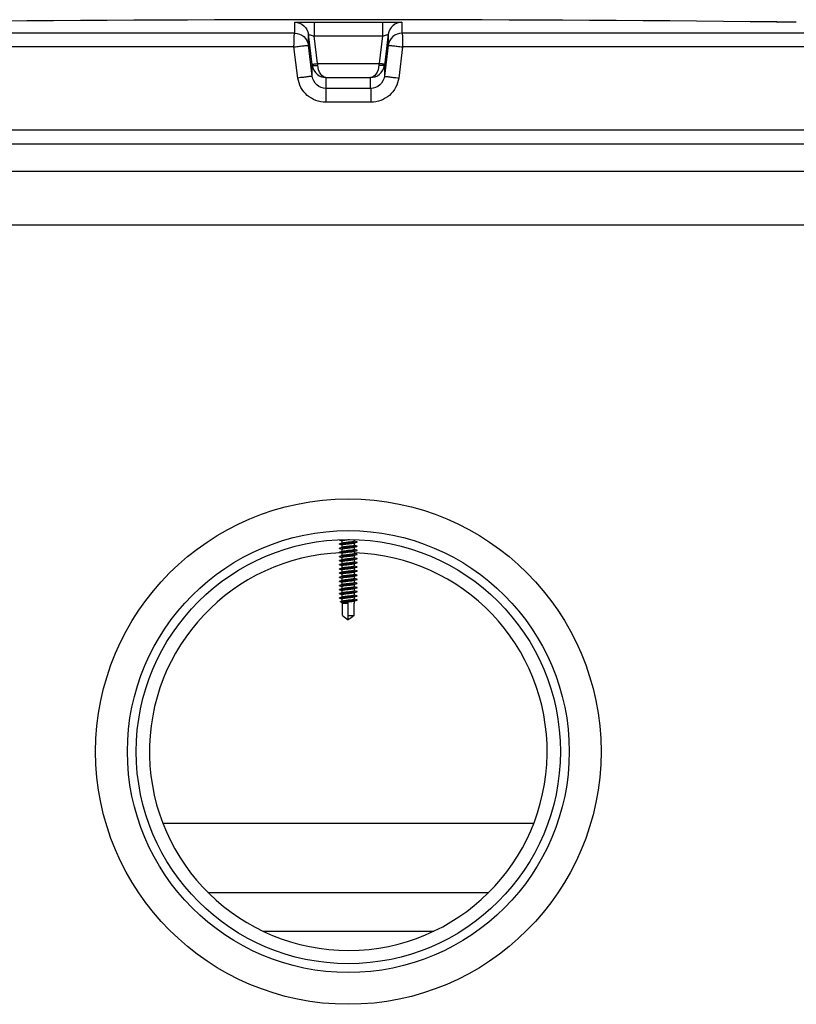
# Model space of a CAD drawing. Header units: millimetres. Extents: x 0 to 297, y 0 to 210.
# Tile 24 of 27: x 198.58 to 200.83, y 176.05 to 178.9. Entities that reach past the tile are written whole.
import ezdxf

# ---------------------------------------------------------------- set-up
doc = ezdxf.new("R2010")
doc.units = ezdxf.units.MM
doc.header["$LTSCALE"] = 16.335
doc.layers.get('0').update_dxf_attribs({"linetype": 'CONTINUOUS'})
doc.layers.add('AXES_REF', color=7, linetype='CONTINUOUS')

msp = doc.modelspace()

# ---------------------------------------------------------------- linework, layer by layer
at = {"color": 9, "linetype": 'Continuous'}
for p, q in [((199.3764, 178.8591), (199.3764, 178.8907)), ((199.4329, 178.8914), (199.4329, 178.8509)), ((199.4329, 178.8914), (199.6307, 178.8914)), ((199.6307, 178.8914), (199.6307, 178.8509)), ((199.6872, 178.8907), (199.6872, 178.8591)), ((200.7736, 178.8914), (200.7736, 178.8914)), ((199.3764, 178.8591), (196.5348, 178.8591)), ((199.4162, 178.8241), (199.4162, 178.8557)), ((199.4429, 178.7709), (199.4329, 178.8509)), ((199.4329, 178.8509), (199.6307, 178.8509)), ((199.6307, 178.8509), (199.6207, 178.7709)), ((199.6474, 178.8557), (199.6474, 178.8241)), ((202.5288, 178.8591), (199.6872, 178.8591)), ((199.4274, 178.7342), (199.4162, 178.8241)), ((199.6474, 178.8241), (199.6362, 178.7342)), ((199.3744, 178.8191), (196.4959, 178.8191)), ((199.3858, 178.7292), (199.3744, 178.8191)), ((199.6892, 178.8191), (199.6778, 178.7292)), ((202.5677, 178.8191), (199.6892, 178.8191)), ((199.4274, 178.7342), (199.4274, 178.7658)), ((199.4433, 178.766), (199.4429, 178.7709)), ((199.4429, 178.7709), (199.6207, 178.7709)), ((199.6207, 178.7709), (199.6203, 178.766)), ((199.6207, 178.7709), (199.6203, 178.766)), ((199.6362, 178.7658), (199.6362, 178.7342)), ((199.4671, 178.7305), (199.4671, 178.699)), ((199.4671, 178.7305), (199.5965, 178.7305)), ((199.5965, 178.699), (199.5965, 178.7305)), ((199.5965, 178.699), (199.4671, 178.699)), ((199.5974, 178.659), (199.4662, 178.659)), ((202.5718, 178.5781), (196.4918, 178.5781)), ((196.3046, 178.3035), (202.759, 178.3035)), ((199.5308, 177.3602), (199.5313, 177.3559)), ((199.5308, 177.3122), (199.5313, 177.3079)), ((199.5308, 177.2642), (199.5313, 177.2599)), ((199.5308, 177.2162), (199.531, 177.2144)), ((199.5311, 177.2135), (199.5313, 177.2119)), ((198.9943, 176.5711), (200.0693, 176.5711)), ((199.2841, 176.2581), (199.7795, 176.2581))]:
    msp.add_line(p, q, dxfattribs=at)
at = {"color": 7, "linetype": 'Continuous'}
for p, q in [((200.7736, 178.8914), (200.7737, 178.8914)), ((200.7739, 178.8914), (200.7736, 178.8914)), ((200.7736, 178.8914), (200.7736, 178.8914)), ((200.7752, 178.8914), (200.7737, 178.8914)), ((200.8296, 178.8907), (200.7739, 178.8914)), ((199.427, 178.7688), (199.4162, 178.8557)), ((199.6474, 178.8557), (199.6362, 178.7658)), ((199.427, 178.7688), (199.4274, 178.7658)), ((202.5991, 178.4581), (196.4645, 178.4581)), ((199.5067, 177.3906), (199.5138, 177.3887)), ((199.5138, 177.3817), (199.5067, 177.3796)), ((199.5067, 177.3786), (199.5138, 177.3767)), ((199.5138, 177.3697), (199.5067, 177.3676)), ((199.5067, 177.3666), (199.5138, 177.3647)), ((199.5138, 177.3817), (199.5138, 177.389)), ((199.515, 177.382), (199.5138, 177.3817)), ((199.5138, 177.3697), (199.5138, 177.377)), ((199.515, 177.37), (199.5138, 177.3697)), ((199.5485, 177.3823), (199.5498, 177.3826)), ((199.5485, 177.3703), (199.5498, 177.3706)), ((199.5498, 177.3873), (199.5498, 177.3921)), ((199.5499, 177.3876), (199.5498, 177.3877)), ((199.5498, 177.3826), (199.5569, 177.3846)), ((199.5498, 177.3753), (199.5498, 177.3826)), ((199.5499, 177.3756), (199.5498, 177.3757)), ((199.5498, 177.3706), (199.5569, 177.3726)), ((199.5498, 177.3633), (199.5498, 177.3706)), ((199.5569, 177.3856), (199.5499, 177.3876)), ((199.5569, 177.3736), (199.5499, 177.3756)), ((199.5138, 177.3577), (199.5067, 177.3556)), ((199.5067, 177.3546), (199.5138, 177.3527)), ((199.5138, 177.3457), (199.5067, 177.3436)), ((199.5067, 177.3426), (199.5138, 177.3407)), ((199.5138, 177.3577), (199.5138, 177.365)), ((199.515, 177.358), (199.5138, 177.3577)), ((199.5138, 177.3457), (199.5138, 177.353)), ((199.515, 177.346), (199.5138, 177.3457)), ((199.5138, 177.3337), (199.5138, 177.341)), ((199.5318, 177.3603), (199.5308, 177.3602)), ((199.5313, 177.3559), (199.5318, 177.356)), ((199.5485, 177.3583), (199.5498, 177.3586)), ((199.5485, 177.3463), (199.5498, 177.3466)), ((199.5499, 177.3636), (199.5498, 177.3637)), ((199.5498, 177.3586), (199.5569, 177.3606)), ((199.5498, 177.3513), (199.5498, 177.3586)), ((199.5499, 177.3516), (199.5498, 177.3517)), ((199.5498, 177.3466), (199.5569, 177.3486)), ((199.5498, 177.3393), (199.5498, 177.3466)), ((199.5499, 177.3396), (199.5498, 177.3397)), ((199.5569, 177.3616), (199.5499, 177.3636)), ((199.5569, 177.3496), (199.5499, 177.3516)), ((199.5569, 177.3376), (199.5499, 177.3396)), ((199.5138, 177.3337), (199.5067, 177.3316)), ((199.5067, 177.3306), (199.5138, 177.3287)), ((199.5138, 177.3217), (199.5067, 177.3196)), ((199.5067, 177.3186), (199.5138, 177.3167)), ((199.5138, 177.3097), (199.5067, 177.3076)), ((199.515, 177.334), (199.5138, 177.3337)), ((199.5138, 177.3217), (199.5138, 177.329)), ((199.515, 177.322), (199.5138, 177.3217)), ((199.5138, 177.3097), (199.5138, 177.317)), ((199.515, 177.31), (199.5138, 177.3097)), ((199.5318, 177.3123), (199.5308, 177.3122)), ((199.5485, 177.3343), (199.5498, 177.3346)), ((199.5485, 177.3223), (199.5498, 177.3226)), ((199.5485, 177.3103), (199.5498, 177.3106)), ((199.5498, 177.3346), (199.5569, 177.3366)), ((199.5498, 177.3273), (199.5498, 177.3346)), ((199.5499, 177.3276), (199.5498, 177.3277)), ((199.5498, 177.3226), (199.5569, 177.3246)), ((199.5498, 177.3153), (199.5498, 177.3226)), ((199.5499, 177.3156), (199.5498, 177.3157)), ((199.5498, 177.3106), (199.5569, 177.3126)), ((199.5498, 177.3033), (199.5498, 177.3106)), ((199.5569, 177.3256), (199.5499, 177.3276)), ((199.5569, 177.3136), (199.5499, 177.3156)), ((199.5067, 177.3066), (199.5138, 177.3047)), ((199.5138, 177.2977), (199.5067, 177.2956)), ((199.5067, 177.2946), (199.5138, 177.2927)), ((199.5138, 177.2857), (199.5067, 177.2836)), ((199.5067, 177.2826), (199.5138, 177.2807)), ((199.5138, 177.2977), (199.5138, 177.305)), ((199.515, 177.298), (199.5138, 177.2977)), ((199.5138, 177.2857), (199.5138, 177.293)), ((199.515, 177.286), (199.5138, 177.2857)), ((199.5138, 177.2737), (199.5138, 177.281)), ((199.5313, 177.3079), (199.5318, 177.308)), ((199.5485, 177.2983), (199.5498, 177.2986)), ((199.5485, 177.2863), (199.5498, 177.2866)), ((199.5499, 177.3036), (199.5498, 177.3037)), ((199.5498, 177.2986), (199.5569, 177.3006)), ((199.5498, 177.2913), (199.5498, 177.2986)), ((199.5499, 177.2916), (199.5498, 177.2917)), ((199.5498, 177.2866), (199.5569, 177.2886)), ((199.5498, 177.2793), (199.5498, 177.2866)), ((199.5569, 177.3016), (199.5499, 177.3036)), ((199.5569, 177.2896), (199.5499, 177.2916)), ((199.5138, 177.2737), (199.5067, 177.2716)), ((199.5067, 177.2706), (199.5138, 177.2687)), ((199.5138, 177.2617), (199.5067, 177.2596)), ((199.5067, 177.2586), (199.5138, 177.2567)), ((199.515, 177.274), (199.5138, 177.2737)), ((199.5138, 177.2617), (199.5138, 177.269)), ((199.515, 177.262), (199.5138, 177.2617)), ((199.5138, 177.2497), (199.5138, 177.257)), ((199.5318, 177.2643), (199.5308, 177.2642)), ((199.5313, 177.2599), (199.5318, 177.26)), ((199.5485, 177.2743), (199.5498, 177.2746)), ((199.5485, 177.2623), (199.5498, 177.2626)), ((199.5499, 177.2796), (199.5498, 177.2797)), ((199.5498, 177.2746), (199.5569, 177.2766)), ((199.5498, 177.2673), (199.5498, 177.2746)), ((199.5499, 177.2676), (199.5498, 177.2677)), ((199.5498, 177.2626), (199.5569, 177.2646)), ((199.5498, 177.2553), (199.5498, 177.2626)), ((199.5499, 177.2556), (199.5498, 177.2557)), ((199.5498, 177.2506), (199.5569, 177.2526)), ((199.5569, 177.2776), (199.5499, 177.2796)), ((199.5569, 177.2656), (199.5499, 177.2676)), ((199.5569, 177.2536), (199.5499, 177.2556)), ((199.5138, 177.2497), (199.5067, 177.2476)), ((199.5067, 177.2466), (199.5138, 177.2447)), ((199.5138, 177.2377), (199.5067, 177.2356)), ((199.5067, 177.2346), (199.5138, 177.2327)), ((199.5138, 177.2257), (199.5067, 177.2236)), ((199.515, 177.25), (199.5138, 177.2497)), ((199.5138, 177.2377), (199.5138, 177.245)), ((199.515, 177.238), (199.5138, 177.2377)), ((199.5138, 177.2257), (199.5138, 177.233)), ((199.515, 177.226), (199.5138, 177.2257)), ((199.5485, 177.2503), (199.5498, 177.2506)), ((199.5485, 177.2383), (199.5498, 177.2386)), ((199.5485, 177.2263), (199.5498, 177.2266)), ((199.5498, 177.2433), (199.5498, 177.2506)), ((199.5499, 177.2436), (199.5498, 177.2437)), ((199.5498, 177.2386), (199.5569, 177.2406)), ((199.5498, 177.2313), (199.5498, 177.2386)), ((199.5499, 177.2316), (199.5498, 177.2317)), ((199.5498, 177.2266), (199.5569, 177.2286)), ((199.5498, 177.2193), (199.5498, 177.2266)), ((199.5569, 177.2416), (199.5499, 177.2436)), ((199.5569, 177.2296), (199.5499, 177.2316)), ((199.5067, 177.2226), (199.5138, 177.2207)), ((199.5118, 177.2095), (199.5093, 177.2121)), ((199.5138, 177.2137), (199.5098, 177.2125)), ((199.5118, 177.2095), (199.5134, 177.2088)), ((199.5138, 177.2137), (199.5138, 177.221)), ((199.515, 177.214), (199.5138, 177.2137)), ((199.5138, 177.2077), (199.5138, 177.209)), ((199.5138, 177.2077), (199.5318, 177.2077)), ((199.5145, 177.1723), (199.5145, 177.2077)), ((199.5318, 177.2163), (199.5308, 177.2162)), ((199.531, 177.2144), (199.5494, 177.2156)), ((199.5494, 177.2156), (199.5311, 177.2135)), ((199.5313, 177.2119), (199.5318, 177.212)), ((199.5318, 177.1626), (199.5318, 177.2077)), ((199.5485, 177.2143), (199.5498, 177.2146)), ((199.5491, 177.1723), (199.5491, 177.2077)), ((199.5491, 177.2077), (199.5498, 177.2077)), ((199.5491, 177.2075), (199.5497, 177.2075)), ((199.5494, 177.2077), (199.5496, 177.2076)), ((199.5499, 177.2196), (199.5498, 177.2197)), ((199.5498, 177.2146), (199.5569, 177.2166)), ((199.5498, 177.2077), (199.5498, 177.2146)), ((199.5569, 177.2176), (199.5499, 177.2196)), ((199.5145, 177.1723), (199.5239, 177.1652)), ((199.5318, 177.1723), (199.5491, 177.1723)), ((199.5491, 177.1723), (199.5397, 177.1652)), ((199.5239, 177.1652), (199.5318, 177.1597)), ((199.5397, 177.1652), (199.5318, 177.1597)), ((199.1252, 176.3701), (199.9384, 176.3701))]:
    msp.add_line(p, q, dxfattribs=at)
msp.add_circle((199.5318, 176.7781), 0.732, dxfattribs=at)
for centre, radius, start, end in [((199.5318, 63.3581), 115.54, 89.384203, 90.615797), ((200.7731, 178.8514), 0.04, 88.8744, 89.2384), ((200.7731, 178.8514), 0.04, 86.515, 89.2436), ((199.3629, 178.9914), 1.6082, 276.0293, 276.1667), ((199.5318, 176.7781), 0.576, 92.1616, 88.2092), ((199.5183, 177.2241), 0.0161, 252.2762, 253.6038)]:
    msp.add_arc(centre, radius, start, end, dxfattribs=at)
at = {"color": 9, "linetype": 'Continuous'}
for points, knots in [([(199.3764, 178.8907), (199.3764, 178.8911), (199.3788, 178.8905), (199.3811, 178.8912), (199.3867, 178.891), (199.3935, 178.8912), (199.402, 178.8913), (199.4153, 178.8914), (199.4257, 178.8914), (199.4329, 178.8914)], [0, 0, 0, 0, 0.019479, 0.076791, 0.169668, 0.294386, 0.446011, 0.618643, 1, 1, 1, 1]), ([(199.3764, 178.8907), (199.3859, 178.8907), (199.4054, 178.8836), (199.415, 178.865), (199.4162, 178.8557)], [0, 0, 0, 0, 0.50001, 1, 1, 1, 1]), ([(199.6307, 178.8914), (199.6379, 178.8914), (199.6483, 178.8914), (199.6616, 178.8913), (199.6701, 178.8912), (199.6769, 178.891), (199.6825, 178.8912), (199.6848, 178.8905), (199.6872, 178.8911), (199.6872, 178.8907)], [0, 0, 0, 0, 0.381355, 0.553987, 0.705611, 0.83033, 0.923208, 0.98052, 1, 1, 1, 1]), ([(199.6872, 178.8907), (199.6777, 178.8907), (199.6582, 178.8836), (199.6486, 178.865), (199.6474, 178.8557)], [0, 0, 0, 0, 0.50001, 1, 1, 1, 1]), ([(199.3744, 178.8191), (199.3744, 178.8242), (199.3745, 178.8335), (199.375, 178.8456), (199.3753, 178.8539), (199.376, 178.8576), (199.3761, 178.859), (199.3764, 178.8591)], [0, 0, 0, 0, 0.375485, 0.695825, 0.914118, 0.974519, 1, 1, 1, 1]), ([(199.3764, 178.8591), (199.3859, 178.8591), (199.4054, 178.852), (199.415, 178.8335), (199.4162, 178.8241)], [0, 0, 0, 0, 0.500055, 1, 1, 1, 1]), ([(199.4162, 178.8557), (199.4162, 178.8561), (199.419, 178.8544), (199.4216, 178.8545), (199.4271, 178.8525), (199.4309, 178.8516), (199.4329, 178.8509)], [0, 0, 0, 0, 0.081427, 0.307017, 0.629699, 1, 1, 1, 1]), ([(199.6307, 178.8509), (199.6327, 178.8516), (199.6365, 178.8525), (199.642, 178.8545), (199.6446, 178.8544), (199.6474, 178.8562), (199.6474, 178.8557)], [0, 0, 0, 0, 0.369625, 0.692436, 0.918242, 1, 1, 1, 1]), ([(199.6872, 178.8591), (199.6777, 178.8591), (199.6582, 178.852), (199.6486, 178.8335), (199.6474, 178.8241)], [0, 0, 0, 0, 0.500055, 1, 1, 1, 1]), ([(199.6872, 178.8591), (199.6875, 178.859), (199.6876, 178.8576), (199.6883, 178.8539), (199.6886, 178.8456), (199.6891, 178.8335), (199.6892, 178.8242), (199.6892, 178.8191)], [0, 0, 0, 0, 0.025481, 0.085882, 0.304175, 0.624515, 1, 1, 1, 1]), ([(199.3744, 178.8191), (199.3797, 178.8198), (199.3894, 178.821), (199.401, 178.8225), (199.4085, 178.8232), (199.4125, 178.8239), (199.4146, 178.8237), (199.416, 178.8243), (199.4162, 178.8241)], [0, 0, 0, 0, 0.377944, 0.702721, 0.828192, 0.921863, 0.979915, 1, 1, 1, 1]), ([(199.6474, 178.8241), (199.6476, 178.8243), (199.649, 178.8237), (199.6511, 178.8239), (199.6551, 178.8232), (199.6626, 178.8225), (199.6742, 178.821), (199.6839, 178.8198), (199.6892, 178.8191)], [0, 0, 0, 0, 0.020059, 0.078086, 0.171734, 0.297186, 0.621936, 1, 1, 1, 1]), ([(199.427, 178.7688), (199.427, 178.7692), (199.4295, 178.7687), (199.432, 178.7698), (199.4373, 178.7701), (199.4409, 178.7707), (199.4429, 178.7709)], [0, 0, 0, 0, 0.076481, 0.292975, 0.616687, 1, 1, 1, 1]), ([(199.4274, 178.7658), (199.4275, 178.7653), (199.4297, 178.7652), (199.4343, 178.765), (199.4396, 178.7655), (199.4433, 178.766)], [0, 0, 0, 0, 0.086255, 0.302363, 1, 1, 1, 1]), ([(199.4274, 178.7658), (199.4286, 178.756), (199.4386, 178.7375), (199.4581, 178.7306), (199.4671, 178.7305)], [0, 0, 0, 0, 0.521741, 1, 1, 1, 1]), ([(199.4671, 178.7305), (199.4611, 178.7306), (199.4473, 178.7415), (199.444, 178.7569), (199.4433, 178.766)], [0, 0, 0, 0, 0.396195, 1, 1, 1, 1]), ([(199.6203, 178.766), (199.6196, 178.7569), (199.6163, 178.7415), (199.6025, 178.7306), (199.5965, 178.7305)], [0, 0, 0, 0, 0.603812, 1, 1, 1, 1]), ([(199.5965, 178.7305), (199.6055, 178.7306), (199.625, 178.7375), (199.635, 178.756), (199.6362, 178.7658)], [0, 0, 0, 0, 0.478253, 1, 1, 1, 1]), ([(199.6362, 178.7658), (199.6361, 178.7653), (199.6339, 178.7652), (199.6293, 178.765), (199.624, 178.7655), (199.6203, 178.766)], [0, 0, 0, 0, 0.086257, 0.302365, 1, 1, 1, 1]), ([(199.6366, 178.7688), (199.6366, 178.7692), (199.6341, 178.7687), (199.6317, 178.7698), (199.6263, 178.7701), (199.6227, 178.7707), (199.6207, 178.7709)], [0, 0, 0, 0, 0.076481, 0.292975, 0.616687, 1, 1, 1, 1]), ([(199.4274, 178.7342), (199.4273, 178.7344), (199.4259, 178.7337), (199.4238, 178.734), (199.4198, 178.7333), (199.4123, 178.7325), (199.4008, 178.731), (199.3911, 178.7299), (199.3858, 178.7292)], [0, 0, 0, 0, 0.020038, 0.078019, 0.171603, 0.296994, 0.621732, 1, 1, 1, 1]), ([(199.4662, 178.659), (199.4472, 178.6591), (199.4079, 178.6732), (199.3882, 178.7104), (199.3858, 178.7292)], [0, 0, 0, 0, 0.500213, 1, 1, 1, 1]), ([(199.4671, 178.699), (199.4577, 178.699), (199.4381, 178.7063), (199.4286, 178.7248), (199.4274, 178.7342)], [0, 0, 0, 0, 0.499945, 1, 1, 1, 1]), ([(199.6362, 178.7342), (199.635, 178.7248), (199.6255, 178.7063), (199.6059, 178.699), (199.5965, 178.699)], [0, 0, 0, 0, 0.500009, 1, 1, 1, 1]), ([(199.6778, 178.7292), (199.6754, 178.7104), (199.6557, 178.6732), (199.6164, 178.6591), (199.5974, 178.659)], [0, 0, 0, 0, 0.499788, 1, 1, 1, 1]), ([(199.6362, 178.7342), (199.6363, 178.7344), (199.6377, 178.7337), (199.6398, 178.734), (199.6438, 178.7333), (199.6513, 178.7325), (199.6628, 178.731), (199.6725, 178.7299), (199.6778, 178.7292)], [0, 0, 0, 0, 0.020038, 0.078019, 0.171603, 0.296994, 0.621732, 1, 1, 1, 1]), ([(199.4671, 178.699), (199.4664, 178.6982), (199.4673, 178.6936), (199.4661, 178.6858), (199.4664, 178.6733), (199.4663, 178.6641), (199.4662, 178.659)], [0, 0, 0, 0, 0.083798, 0.30225, 0.623403, 1, 1, 1, 1]), ([(199.5965, 178.699), (199.5972, 178.6982), (199.5963, 178.6936), (199.5975, 178.6858), (199.5972, 178.6733), (199.5973, 178.6641), (199.5974, 178.659)], [0, 0, 0, 0, 0.083798, 0.30225, 0.623403, 1, 1, 1, 1])]:
    msp.add_open_spline(points, degree=3, knots=knots, dxfattribs=at)
at = {"color": 7, "linetype": 'Continuous'}
for points, knots in [([(199.5067, 177.3906), (199.5064, 177.3907), (199.5052, 177.3911), (199.5064, 177.3915), (199.5067, 177.3916)], [0, 0, 0, 0, 0.507258, 1, 1, 1, 1]), ([(199.5067, 177.3786), (199.5064, 177.3787), (199.5052, 177.3791), (199.5064, 177.3795), (199.5067, 177.3796)], [0, 0, 0, 0, 0.50714, 1, 1, 1, 1]), ([(199.5067, 177.3666), (199.5064, 177.3667), (199.5052, 177.3671), (199.5064, 177.3675), (199.5067, 177.3676)], [0, 0, 0, 0, 0.50641, 1, 1, 1, 1]), ([(199.5067, 177.3796), (199.5097, 177.3805), (199.521, 177.3812), (199.5356, 177.3824), (199.5492, 177.3836), (199.5549, 177.3841), (199.5569, 177.3846)], [0, 0, 0, 0, 0.185437, 0.664617, 0.87588, 1, 1, 1, 1]), ([(199.5067, 177.3676), (199.5097, 177.3685), (199.521, 177.3692), (199.5356, 177.3704), (199.5492, 177.3716), (199.5549, 177.3721), (199.5569, 177.3726)], [0, 0, 0, 0, 0.185508, 0.664679, 0.875905, 1, 1, 1, 1]), ([(199.5138, 177.389), (199.5138, 177.3895), (199.5164, 177.3899), (199.5195, 177.3907), (199.5254, 177.3913), (199.5295, 177.3918), (199.5318, 177.392)], [0, 0, 0, 0, 0.085117, 0.301641, 0.622447, 1, 1, 1, 1]), ([(199.5138, 177.377), (199.5138, 177.3775), (199.5164, 177.3779), (199.5195, 177.3787), (199.5254, 177.3793), (199.5295, 177.3798), (199.5318, 177.38)], [0, 0, 0, 0, 0.085113, 0.301629, 0.622425, 1, 1, 1, 1]), ([(199.5138, 177.365), (199.5142, 177.3656), (199.5159, 177.3659), (199.5188, 177.3665), (199.5227, 177.367), (199.5272, 177.3675), (199.5303, 177.3678), (199.5318, 177.368)], [0, 0, 0, 0, 0.12287, 0.247862, 0.498698, 0.749313, 1, 1, 1, 1]), ([(199.5318, 177.3843), (199.5284, 177.384), (199.5228, 177.3833), (199.5171, 177.3827), (199.515, 177.382)], [0, 0, 0, 0, 0.60456, 1, 1, 1, 1]), ([(199.5318, 177.3723), (199.5284, 177.372), (199.5228, 177.3713), (199.5171, 177.3707), (199.515, 177.37)], [0, 0, 0, 0, 0.604645, 1, 1, 1, 1]), ([(199.5498, 177.3873), (199.5498, 177.3868), (199.5472, 177.3864), (199.5441, 177.3857), (199.5383, 177.385), (199.5341, 177.3846), (199.5318, 177.3843)], [0, 0, 0, 0, 0.085113, 0.30163, 0.622432, 1, 1, 1, 1]), ([(199.5318, 177.38), (199.5352, 177.3804), (199.5407, 177.381), (199.5464, 177.3817), (199.5485, 177.3823)], [0, 0, 0, 0, 0.602136, 1, 1, 1, 1]), ([(199.5498, 177.3753), (199.5498, 177.3748), (199.5472, 177.3744), (199.5441, 177.3737), (199.5383, 177.373), (199.5341, 177.3726), (199.5318, 177.3723)], [0, 0, 0, 0, 0.085115, 0.301636, 0.622448, 1, 1, 1, 1]), ([(199.5318, 177.368), (199.5352, 177.3684), (199.5407, 177.369), (199.5464, 177.3697), (199.5485, 177.3703)], [0, 0, 0, 0, 0.602129, 1, 1, 1, 1]), ([(199.5569, 177.3846), (199.5572, 177.3847), (199.5584, 177.3851), (199.5572, 177.3855), (199.5569, 177.3856)], [0, 0, 0, 0, 0.506909, 1, 1, 1, 1]), ([(199.5569, 177.3726), (199.5572, 177.3727), (199.5584, 177.3731), (199.5572, 177.3735), (199.5569, 177.3736)], [0, 0, 0, 0, 0.506868, 1, 1, 1, 1]), ([(199.5067, 177.3546), (199.5064, 177.3547), (199.5052, 177.3551), (199.5064, 177.3555), (199.5067, 177.3556)], [0, 0, 0, 0, 0.507114, 1, 1, 1, 1]), ([(199.5067, 177.3426), (199.5064, 177.3427), (199.5052, 177.3431), (199.5064, 177.3435), (199.5067, 177.3436)], [0, 0, 0, 0, 0.507258, 1, 1, 1, 1]), ([(199.5067, 177.3556), (199.5096, 177.3565), (199.5178, 177.357), (199.5259, 177.3577), (199.531, 177.3581)], [0, 0, 0, 0, 0.37089, 1, 1, 1, 1]), ([(199.5067, 177.3436), (199.5097, 177.3445), (199.521, 177.3452), (199.5356, 177.3464), (199.5492, 177.3476), (199.5549, 177.3481), (199.5569, 177.3486)], [0, 0, 0, 0, 0.185491, 0.664775, 0.875984, 1, 1, 1, 1]), ([(199.5138, 177.353), (199.5138, 177.3535), (199.5163, 177.3539), (199.5193, 177.3546), (199.525, 177.3553), (199.529, 177.3557), (199.5313, 177.3559)], [0, 0, 0, 0, 0.0848, 0.300113, 0.620389, 1, 1, 1, 1]), ([(199.5138, 177.341), (199.5138, 177.3415), (199.5164, 177.3419), (199.5195, 177.3427), (199.5254, 177.3433), (199.5295, 177.3438), (199.5318, 177.344)], [0, 0, 0, 0, 0.085117, 0.301641, 0.622447, 1, 1, 1, 1]), ([(199.5308, 177.3602), (199.5276, 177.3599), (199.5223, 177.3593), (199.517, 177.3586), (199.515, 177.358)], [0, 0, 0, 0, 0.605401, 1, 1, 1, 1]), ([(199.5318, 177.3483), (199.5284, 177.348), (199.5228, 177.3473), (199.5171, 177.3467), (199.515, 177.346)], [0, 0, 0, 0, 0.604532, 1, 1, 1, 1]), ([(199.531, 177.3581), (199.5364, 177.3585), (199.545, 177.3593), (199.5538, 177.3598), (199.5569, 177.3606)], [0, 0, 0, 0, 0.626374, 1, 1, 1, 1]), ([(199.5498, 177.3633), (199.5498, 177.3628), (199.5472, 177.3624), (199.5441, 177.3617), (199.5383, 177.361), (199.5341, 177.3606), (199.5318, 177.3603)], [0, 0, 0, 0, 0.085107, 0.3016, 0.622416, 1, 1, 1, 1]), ([(199.5318, 177.356), (199.5352, 177.3564), (199.5407, 177.357), (199.5464, 177.3577), (199.5485, 177.3583)], [0, 0, 0, 0, 0.602172, 1, 1, 1, 1]), ([(199.5498, 177.3513), (199.5494, 177.3507), (199.5477, 177.3504), (199.5448, 177.3498), (199.5409, 177.3493), (199.5364, 177.3488), (199.5333, 177.3485), (199.5318, 177.3483)], [0, 0, 0, 0, 0.122856, 0.247831, 0.498682, 0.749304, 1, 1, 1, 1]), ([(199.5318, 177.344), (199.5352, 177.3444), (199.5407, 177.345), (199.5464, 177.3457), (199.5485, 177.3463)], [0, 0, 0, 0, 0.60209, 1, 1, 1, 1]), ([(199.5498, 177.3393), (199.5498, 177.3388), (199.5472, 177.3384), (199.5441, 177.3377), (199.5383, 177.337), (199.5341, 177.3366), (199.5318, 177.3363)], [0, 0, 0, 0, 0.085113, 0.30163, 0.622432, 1, 1, 1, 1]), ([(199.5569, 177.3606), (199.5572, 177.3607), (199.5584, 177.3611), (199.5572, 177.3615), (199.5569, 177.3616)], [0, 0, 0, 0, 0.505826, 1, 1, 1, 1]), ([(199.5569, 177.3486), (199.5572, 177.3487), (199.5584, 177.3491), (199.5572, 177.3495), (199.5569, 177.3496)], [0, 0, 0, 0, 0.505844, 1, 1, 1, 1]), ([(199.5569, 177.3366), (199.5572, 177.3367), (199.5584, 177.3371), (199.5572, 177.3375), (199.5569, 177.3376)], [0, 0, 0, 0, 0.506909, 1, 1, 1, 1]), ([(199.5067, 177.3306), (199.5064, 177.3307), (199.5052, 177.3311), (199.5064, 177.3315), (199.5067, 177.3316)], [0, 0, 0, 0, 0.50714, 1, 1, 1, 1]), ([(199.5067, 177.3186), (199.5064, 177.3187), (199.5052, 177.3191), (199.5064, 177.3195), (199.5067, 177.3196)], [0, 0, 0, 0, 0.50641, 1, 1, 1, 1]), ([(199.5067, 177.3316), (199.5097, 177.3325), (199.521, 177.3332), (199.5356, 177.3344), (199.5492, 177.3356), (199.5549, 177.3361), (199.5569, 177.3366)], [0, 0, 0, 0, 0.185437, 0.664617, 0.87588, 1, 1, 1, 1]), ([(199.5067, 177.3196), (199.5097, 177.3205), (199.521, 177.3212), (199.5356, 177.3224), (199.5492, 177.3236), (199.5549, 177.3241), (199.5569, 177.3246)], [0, 0, 0, 0, 0.185508, 0.664679, 0.875905, 1, 1, 1, 1]), ([(199.5067, 177.3076), (199.5096, 177.3085), (199.5178, 177.309), (199.5259, 177.3097), (199.531, 177.3101)], [0, 0, 0, 0, 0.37089, 1, 1, 1, 1]), ([(199.5138, 177.329), (199.5138, 177.3295), (199.5164, 177.3299), (199.5195, 177.3307), (199.5254, 177.3313), (199.5295, 177.3318), (199.5318, 177.332)], [0, 0, 0, 0, 0.085113, 0.301629, 0.622425, 1, 1, 1, 1]), ([(199.5138, 177.317), (199.5142, 177.3176), (199.5159, 177.3179), (199.5188, 177.3185), (199.5227, 177.319), (199.5272, 177.3195), (199.5303, 177.3198), (199.5318, 177.32)], [0, 0, 0, 0, 0.12287, 0.247862, 0.498698, 0.749313, 1, 1, 1, 1]), ([(199.5318, 177.3363), (199.5284, 177.336), (199.5228, 177.3353), (199.5171, 177.3347), (199.515, 177.334)], [0, 0, 0, 0, 0.60456, 1, 1, 1, 1]), ([(199.5318, 177.3243), (199.5284, 177.324), (199.5228, 177.3233), (199.5171, 177.3227), (199.515, 177.322)], [0, 0, 0, 0, 0.604645, 1, 1, 1, 1]), ([(199.5308, 177.3122), (199.5276, 177.3119), (199.5223, 177.3113), (199.517, 177.3106), (199.515, 177.31)], [0, 0, 0, 0, 0.605401, 1, 1, 1, 1]), ([(199.531, 177.3101), (199.5364, 177.3105), (199.545, 177.3113), (199.5538, 177.3118), (199.5569, 177.3126)], [0, 0, 0, 0, 0.626374, 1, 1, 1, 1]), ([(199.5318, 177.332), (199.5352, 177.3324), (199.5407, 177.333), (199.5464, 177.3337), (199.5485, 177.3343)], [0, 0, 0, 0, 0.602136, 1, 1, 1, 1]), ([(199.5498, 177.3273), (199.5498, 177.3268), (199.5472, 177.3264), (199.5441, 177.3257), (199.5383, 177.325), (199.5341, 177.3246), (199.5318, 177.3243)], [0, 0, 0, 0, 0.085115, 0.301636, 0.622448, 1, 1, 1, 1]), ([(199.5318, 177.32), (199.5352, 177.3204), (199.5407, 177.321), (199.5464, 177.3217), (199.5485, 177.3223)], [0, 0, 0, 0, 0.602129, 1, 1, 1, 1]), ([(199.5498, 177.3153), (199.5498, 177.3148), (199.5472, 177.3144), (199.5441, 177.3137), (199.5383, 177.313), (199.5341, 177.3126), (199.5318, 177.3123)], [0, 0, 0, 0, 0.085107, 0.3016, 0.622416, 1, 1, 1, 1]), ([(199.5318, 177.308), (199.5352, 177.3084), (199.5407, 177.309), (199.5464, 177.3097), (199.5485, 177.3103)], [0, 0, 0, 0, 0.602172, 1, 1, 1, 1]), ([(199.5569, 177.3246), (199.5572, 177.3247), (199.5584, 177.3251), (199.5572, 177.3255), (199.5569, 177.3256)], [0, 0, 0, 0, 0.506868, 1, 1, 1, 1]), ([(199.5569, 177.3126), (199.5572, 177.3127), (199.5584, 177.3131), (199.5572, 177.3135), (199.5569, 177.3136)], [0, 0, 0, 0, 0.505826, 1, 1, 1, 1]), ([(199.5067, 177.3066), (199.5064, 177.3067), (199.5052, 177.3071), (199.5064, 177.3075), (199.5067, 177.3076)], [0, 0, 0, 0, 0.507114, 1, 1, 1, 1]), ([(199.5067, 177.2946), (199.5064, 177.2947), (199.5052, 177.2951), (199.5064, 177.2955), (199.5067, 177.2956)], [0, 0, 0, 0, 0.507258, 1, 1, 1, 1]), ([(199.5067, 177.2826), (199.5064, 177.2827), (199.5052, 177.2831), (199.5064, 177.2835), (199.5067, 177.2836)], [0, 0, 0, 0, 0.50714, 1, 1, 1, 1]), ([(199.5067, 177.2956), (199.5097, 177.2965), (199.521, 177.2972), (199.5356, 177.2984), (199.5492, 177.2996), (199.5549, 177.3001), (199.5569, 177.3006)], [0, 0, 0, 0, 0.185491, 0.664775, 0.875984, 1, 1, 1, 1]), ([(199.5067, 177.2836), (199.5097, 177.2845), (199.521, 177.2852), (199.5356, 177.2864), (199.5492, 177.2876), (199.5549, 177.2881), (199.5569, 177.2886)], [0, 0, 0, 0, 0.185437, 0.664617, 0.87588, 1, 1, 1, 1]), ([(199.5138, 177.305), (199.5138, 177.3055), (199.5163, 177.3059), (199.5193, 177.3066), (199.525, 177.3073), (199.529, 177.3077), (199.5313, 177.3079)], [0, 0, 0, 0, 0.0848, 0.300113, 0.620389, 1, 1, 1, 1]), ([(199.5138, 177.293), (199.5138, 177.2935), (199.5164, 177.2939), (199.5195, 177.2947), (199.5254, 177.2953), (199.5295, 177.2958), (199.5318, 177.296)], [0, 0, 0, 0, 0.085117, 0.301641, 0.622447, 1, 1, 1, 1]), ([(199.5138, 177.281), (199.5138, 177.2815), (199.5164, 177.2819), (199.5195, 177.2827), (199.5254, 177.2833), (199.5295, 177.2838), (199.5318, 177.284)], [0, 0, 0, 0, 0.085113, 0.301629, 0.622425, 1, 1, 1, 1]), ([(199.5318, 177.3003), (199.5284, 177.3), (199.5228, 177.2993), (199.5171, 177.2987), (199.515, 177.298)], [0, 0, 0, 0, 0.604532, 1, 1, 1, 1]), ([(199.5318, 177.2883), (199.5284, 177.288), (199.5228, 177.2873), (199.5171, 177.2867), (199.515, 177.286)], [0, 0, 0, 0, 0.60456, 1, 1, 1, 1]), ([(199.5498, 177.3033), (199.5494, 177.3027), (199.5477, 177.3024), (199.5448, 177.3018), (199.5409, 177.3013), (199.5364, 177.3008), (199.5333, 177.3005), (199.5318, 177.3003)], [0, 0, 0, 0, 0.122856, 0.247831, 0.498682, 0.749304, 1, 1, 1, 1]), ([(199.5318, 177.296), (199.5352, 177.2964), (199.5407, 177.297), (199.5464, 177.2977), (199.5485, 177.2983)], [0, 0, 0, 0, 0.60209, 1, 1, 1, 1]), ([(199.5498, 177.2913), (199.5498, 177.2908), (199.5472, 177.2904), (199.5441, 177.2897), (199.5383, 177.289), (199.5341, 177.2886), (199.5318, 177.2883)], [0, 0, 0, 0, 0.085113, 0.30163, 0.622432, 1, 1, 1, 1]), ([(199.5318, 177.284), (199.5352, 177.2844), (199.5407, 177.285), (199.5464, 177.2857), (199.5485, 177.2863)], [0, 0, 0, 0, 0.602136, 1, 1, 1, 1]), ([(199.5569, 177.3006), (199.5572, 177.3007), (199.5584, 177.3011), (199.5572, 177.3015), (199.5569, 177.3016)], [0, 0, 0, 0, 0.505844, 1, 1, 1, 1]), ([(199.5569, 177.2886), (199.5572, 177.2887), (199.5584, 177.2891), (199.5572, 177.2895), (199.5569, 177.2896)], [0, 0, 0, 0, 0.506909, 1, 1, 1, 1]), ([(199.5067, 177.2706), (199.5064, 177.2707), (199.5052, 177.2711), (199.5064, 177.2715), (199.5067, 177.2716)], [0, 0, 0, 0, 0.50641, 1, 1, 1, 1]), ([(199.5067, 177.2586), (199.5064, 177.2587), (199.5052, 177.2591), (199.5064, 177.2595), (199.5067, 177.2596)], [0, 0, 0, 0, 0.507114, 1, 1, 1, 1]), ([(199.5067, 177.2716), (199.5097, 177.2725), (199.521, 177.2732), (199.5356, 177.2744), (199.5492, 177.2756), (199.5549, 177.2761), (199.5569, 177.2766)], [0, 0, 0, 0, 0.185508, 0.664679, 0.875905, 1, 1, 1, 1]), ([(199.5067, 177.2596), (199.5096, 177.2605), (199.5178, 177.261), (199.5259, 177.2617), (199.531, 177.2621)], [0, 0, 0, 0, 0.37089, 1, 1, 1, 1]), ([(199.5067, 177.2476), (199.5097, 177.2485), (199.521, 177.2492), (199.5356, 177.2504), (199.5492, 177.2516), (199.5549, 177.2521), (199.5569, 177.2526)], [0, 0, 0, 0, 0.185491, 0.664775, 0.875984, 1, 1, 1, 1]), ([(199.5138, 177.269), (199.5142, 177.2696), (199.5159, 177.2699), (199.5188, 177.2705), (199.5227, 177.271), (199.5272, 177.2715), (199.5303, 177.2718), (199.5318, 177.272)], [0, 0, 0, 0, 0.12287, 0.247862, 0.498698, 0.749313, 1, 1, 1, 1]), ([(199.5138, 177.257), (199.5138, 177.2575), (199.5163, 177.2579), (199.5193, 177.2586), (199.525, 177.2593), (199.529, 177.2597), (199.5313, 177.2599)], [0, 0, 0, 0, 0.0848, 0.300113, 0.620389, 1, 1, 1, 1]), ([(199.5318, 177.2763), (199.5284, 177.276), (199.5228, 177.2753), (199.5171, 177.2747), (199.515, 177.274)], [0, 0, 0, 0, 0.604645, 1, 1, 1, 1]), ([(199.5308, 177.2642), (199.5276, 177.2639), (199.5223, 177.2633), (199.517, 177.2626), (199.515, 177.262)], [0, 0, 0, 0, 0.605401, 1, 1, 1, 1]), ([(199.5318, 177.2523), (199.5284, 177.252), (199.5228, 177.2513), (199.5171, 177.2507), (199.515, 177.25)], [0, 0, 0, 0, 0.604532, 1, 1, 1, 1]), ([(199.531, 177.2621), (199.5364, 177.2625), (199.545, 177.2633), (199.5538, 177.2638), (199.5569, 177.2646)], [0, 0, 0, 0, 0.626374, 1, 1, 1, 1]), ([(199.5498, 177.2793), (199.5498, 177.2788), (199.5472, 177.2784), (199.5441, 177.2777), (199.5383, 177.277), (199.5341, 177.2766), (199.5318, 177.2763)], [0, 0, 0, 0, 0.085115, 0.301636, 0.622448, 1, 1, 1, 1]), ([(199.5318, 177.272), (199.5352, 177.2724), (199.5407, 177.273), (199.5464, 177.2737), (199.5485, 177.2743)], [0, 0, 0, 0, 0.602129, 1, 1, 1, 1]), ([(199.5498, 177.2673), (199.5498, 177.2668), (199.5472, 177.2664), (199.5441, 177.2657), (199.5383, 177.265), (199.5341, 177.2646), (199.5318, 177.2643)], [0, 0, 0, 0, 0.085107, 0.3016, 0.622416, 1, 1, 1, 1]), ([(199.5318, 177.26), (199.5352, 177.2604), (199.5407, 177.261), (199.5464, 177.2617), (199.5485, 177.2623)], [0, 0, 0, 0, 0.602172, 1, 1, 1, 1]), ([(199.5498, 177.2553), (199.5494, 177.2547), (199.5477, 177.2544), (199.5448, 177.2538), (199.5409, 177.2533), (199.5364, 177.2528), (199.5333, 177.2525), (199.5318, 177.2523)], [0, 0, 0, 0, 0.122856, 0.247831, 0.498682, 0.749304, 1, 1, 1, 1]), ([(199.5569, 177.2766), (199.5572, 177.2767), (199.5584, 177.2771), (199.5572, 177.2775), (199.5569, 177.2776)], [0, 0, 0, 0, 0.506868, 1, 1, 1, 1]), ([(199.5569, 177.2646), (199.5572, 177.2647), (199.5584, 177.2651), (199.5572, 177.2655), (199.5569, 177.2656)], [0, 0, 0, 0, 0.505826, 1, 1, 1, 1]), ([(199.5569, 177.2526), (199.5572, 177.2527), (199.5584, 177.2531), (199.5572, 177.2535), (199.5569, 177.2536)], [0, 0, 0, 0, 0.505844, 1, 1, 1, 1]), ([(199.5067, 177.2466), (199.5064, 177.2467), (199.5052, 177.2471), (199.5064, 177.2475), (199.5067, 177.2476)], [0, 0, 0, 0, 0.507258, 1, 1, 1, 1]), ([(199.5067, 177.2346), (199.5064, 177.2347), (199.5052, 177.2351), (199.5064, 177.2355), (199.5067, 177.2356)], [0, 0, 0, 0, 0.50714, 1, 1, 1, 1]), ([(199.5067, 177.2226), (199.5064, 177.2227), (199.5052, 177.2231), (199.5064, 177.2235), (199.5067, 177.2236)], [0, 0, 0, 0, 0.50641, 1, 1, 1, 1]), ([(199.5067, 177.2356), (199.5097, 177.2365), (199.521, 177.2372), (199.5356, 177.2384), (199.5492, 177.2396), (199.5549, 177.2401), (199.5569, 177.2406)], [0, 0, 0, 0, 0.185437, 0.664617, 0.87588, 1, 1, 1, 1]), ([(199.5067, 177.2236), (199.5097, 177.2245), (199.521, 177.2252), (199.5356, 177.2264), (199.5492, 177.2276), (199.5549, 177.2281), (199.5569, 177.2286)], [0, 0, 0, 0, 0.185508, 0.664679, 0.875905, 1, 1, 1, 1]), ([(199.5138, 177.245), (199.5138, 177.2455), (199.5164, 177.2459), (199.5195, 177.2467), (199.5254, 177.2473), (199.5295, 177.2478), (199.5318, 177.248)], [0, 0, 0, 0, 0.085117, 0.301641, 0.622447, 1, 1, 1, 1]), ([(199.5138, 177.233), (199.5138, 177.2335), (199.5164, 177.2339), (199.5195, 177.2347), (199.5254, 177.2353), (199.5295, 177.2358), (199.5318, 177.236)], [0, 0, 0, 0, 0.085113, 0.301629, 0.622425, 1, 1, 1, 1]), ([(199.5138, 177.221), (199.5142, 177.2216), (199.5159, 177.2219), (199.5188, 177.2225), (199.5227, 177.223), (199.5272, 177.2235), (199.5303, 177.2238), (199.5318, 177.224)], [0, 0, 0, 0, 0.12287, 0.247862, 0.498698, 0.749313, 1, 1, 1, 1]), ([(199.5318, 177.2403), (199.5284, 177.24), (199.5228, 177.2393), (199.5171, 177.2387), (199.515, 177.238)], [0, 0, 0, 0, 0.60456, 1, 1, 1, 1]), ([(199.5318, 177.2283), (199.5284, 177.228), (199.5228, 177.2273), (199.5171, 177.2267), (199.515, 177.226)], [0, 0, 0, 0, 0.604645, 1, 1, 1, 1]), ([(199.5318, 177.248), (199.5352, 177.2484), (199.5407, 177.249), (199.5464, 177.2497), (199.5485, 177.2503)], [0, 0, 0, 0, 0.60209, 1, 1, 1, 1]), ([(199.5498, 177.2433), (199.5498, 177.2428), (199.5472, 177.2424), (199.5441, 177.2417), (199.5383, 177.241), (199.5341, 177.2406), (199.5318, 177.2403)], [0, 0, 0, 0, 0.085113, 0.30163, 0.622432, 1, 1, 1, 1]), ([(199.5318, 177.236), (199.5352, 177.2364), (199.5407, 177.237), (199.5464, 177.2377), (199.5485, 177.2383)], [0, 0, 0, 0, 0.602136, 1, 1, 1, 1]), ([(199.5498, 177.2313), (199.5498, 177.2308), (199.5472, 177.2304), (199.5441, 177.2297), (199.5383, 177.229), (199.5341, 177.2286), (199.5318, 177.2283)], [0, 0, 0, 0, 0.085115, 0.301636, 0.622448, 1, 1, 1, 1]), ([(199.5318, 177.224), (199.5352, 177.2244), (199.5407, 177.225), (199.5464, 177.2257), (199.5485, 177.2263)], [0, 0, 0, 0, 0.602129, 1, 1, 1, 1]), ([(199.5569, 177.2406), (199.5572, 177.2407), (199.5584, 177.2411), (199.5572, 177.2415), (199.5569, 177.2416)], [0, 0, 0, 0, 0.506909, 1, 1, 1, 1]), ([(199.5569, 177.2286), (199.5572, 177.2287), (199.5584, 177.2291), (199.5572, 177.2295), (199.5569, 177.2296)], [0, 0, 0, 0, 0.506868, 1, 1, 1, 1]), ([(199.5093, 177.2121), (199.5092, 177.2121), (199.5093, 177.2125), (199.5096, 177.2125), (199.5098, 177.2125)], [0, 0, 0, 0, 0.282619, 1, 1, 1, 1]), ([(199.5098, 177.2125), (199.5123, 177.2132), (199.5195, 177.2135), (199.5265, 177.2141), (199.531, 177.2144)], [0, 0, 0, 0, 0.362862, 1, 1, 1, 1]), ([(199.5311, 177.2135), (199.5284, 177.2133), (199.5235, 177.2127), (199.5179, 177.212), (199.5143, 177.2111), (199.5128, 177.211), (199.5115, 177.2098), (199.5118, 177.2095)], [0, 0, 0, 0, 0.403461, 0.73181, 0.852084, 0.936608, 1, 1, 1, 1]), ([(199.5138, 177.209), (199.5138, 177.2095), (199.5163, 177.2099), (199.5193, 177.2106), (199.525, 177.2113), (199.529, 177.2117), (199.5313, 177.2119)], [0, 0, 0, 0, 0.084803, 0.300115, 0.620396, 1, 1, 1, 1]), ([(199.5308, 177.2162), (199.5276, 177.2159), (199.5223, 177.2153), (199.517, 177.2146), (199.515, 177.214)], [0, 0, 0, 0, 0.605405, 1, 1, 1, 1]), ([(199.5498, 177.2193), (199.5498, 177.2188), (199.5472, 177.2184), (199.5441, 177.2177), (199.5383, 177.217), (199.5341, 177.2166), (199.5318, 177.2163)], [0, 0, 0, 0, 0.085107, 0.3016, 0.622416, 1, 1, 1, 1]), ([(199.5318, 177.212), (199.5352, 177.2124), (199.5407, 177.213), (199.5464, 177.2137), (199.5485, 177.2143)], [0, 0, 0, 0, 0.602172, 1, 1, 1, 1]), ([(199.5494, 177.2156), (199.5502, 177.2156), (199.5527, 177.2159), (199.5553, 177.2162), (199.5569, 177.2166)], [0, 0, 0, 0, 0.332188, 1, 1, 1, 1]), ([(199.5569, 177.2166), (199.5572, 177.2167), (199.5584, 177.2171), (199.5572, 177.2175), (199.5569, 177.2176)], [0, 0, 0, 0, 0.505826, 1, 1, 1, 1])]:
    msp.add_open_spline(points, degree=3, knots=knots, dxfattribs=at)
msp.add_open_spline([(199.5239, 177.1652), (199.5262, 177.1636), (199.5292, 177.1616), (199.5318, 177.1626)], degree=3, dxfattribs=at)
at = {"layer": 'AXES_REF', "color": 7, "linetype": 'Continuous'}
msp.add_line((196.4918, 178.5381), (202.5718, 178.5381), dxfattribs=at)
for radius in [0.64, 0.6144]:
    msp.add_circle((199.5318, 176.7781), radius, dxfattribs=at)

doc.saveas('drawing.dxf')
